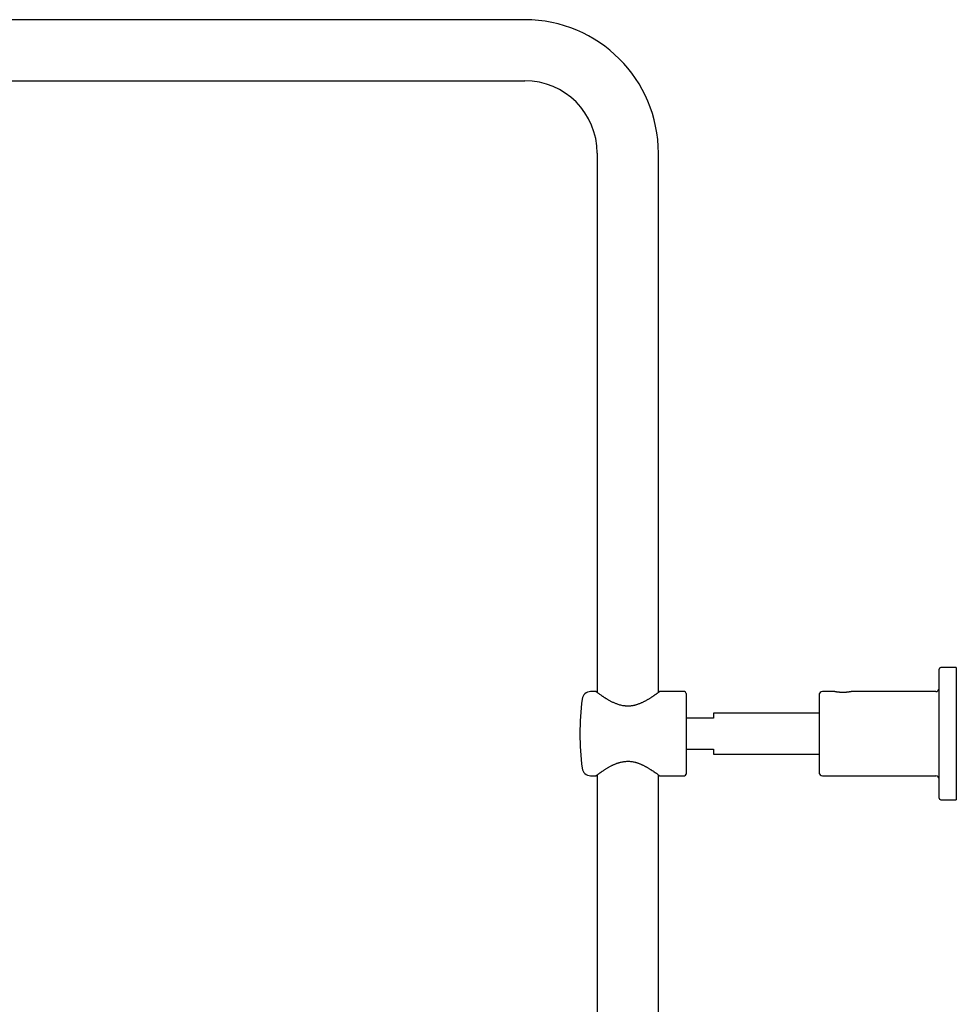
# Model space of a CAD drawing. Header units: millimetres. Extents: x 8 to 1577, y 12 to 2534.
# Tile 70 of 123: x 300 to 573, y 2247 to 2534. Entities that reach past the tile are written whole.
import ezdxf

# ---------------------------------------------------------------- set-up
doc = ezdxf.new("R2010")
doc.units = ezdxf.units.MM

msp = doc.modelspace()

# ---------------------------------------------------------------- linework, layer by layer
at = {"color": 7, "linetype": 'Continuous', "lineweight": 30}
for p, q in [((447.19, 2533.9), (157.19, 2533.9)), ((157.19, 2516.1), (447.19, 2516.1)), ((468.29, 2495), (468.29, 2337.88)), ((486.09, 2337.88), (486.09, 2495)), ((567.89, 2307.14), (567.89, 2344.64)), ((572.89, 2345.14), (568.39, 2345.14)), ((572.89, 2345.14), (572.89, 2306.64)), ((467.94, 2338.14), (466.37, 2338.14)), ((493.69, 2338.14), (486.44, 2338.14)), ((537.52, 2338.14), (533.89, 2338.14)), ((566.89, 2338.14), (542.25, 2338.14)), ((494.19, 2337.64), (494.19, 2314.14)), ((532.89, 2337.14), (532.89, 2314.64)), ((502.19, 2330.39), (494.19, 2330.39)), ((532.89, 2331.89), (502.19, 2331.89)), ((502.19, 2331.89), (502.19, 2330.39)), ((494.19, 2321.39), (502.19, 2321.39)), ((502.19, 2321.39), (502.19, 2319.89)), ((502.19, 2319.89), (532.89, 2319.89)), ((466.37, 2313.64), (467.94, 2313.64)), ((468.29, 2313.9), (468.29, 1956.89)), ((486.09, 1956.89), (486.09, 2313.9)), ((486.44, 2313.64), (493.69, 2313.64)), ((533.89, 2313.64), (566.89, 2313.64)), ((568.39, 2306.64), (572.89, 2306.64))]:
    msp.add_line(p, q, dxfattribs=at)
for centre, radius, start, end in [((447.19, 2495), 38.9, 0, 90), ((447.19, 2495), 21.1, 0, 90), ((568.39, 2344.64), 0.5, 90, 180), ((466.37, 2335.64), 2.5, 90, 172.7727), ((493.69, 2337.64), 0.5, 0, 90), ((533.89, 2337.14), 1, 90, 180), ((566.89, 2339.14), 1, 270, 0), ((543.25, 2325.89), 80, 172.7727, 187.2273), ((466.37, 2316.14), 2.5, 187.2273, 270), ((493.69, 2314.14), 0.5, 270, 0), ((533.89, 2314.64), 1, 180, 270), ((566.89, 2312.64), 1, 0, 90), ((568.39, 2307.14), 0.5, 180, 270)]:
    msp.add_arc(centre, radius, start, end, dxfattribs=at)
for points, knots in [([(477.46, 2333.92), (477.31, 2333.92), (476.99, 2333.92), (476.59, 2333.94), (476.25, 2333.97), (475.89, 2334.02), (475.43, 2334.1), (474.89, 2334.23), (474.4, 2334.38), (473.97, 2334.54), (473.58, 2334.69), (473.2, 2334.85), (472.83, 2335.02), (472.47, 2335.2), (472.11, 2335.39), (471.76, 2335.58), (471.45, 2335.76), (471.17, 2335.92), (470.91, 2336.08), (470.67, 2336.23), (470.43, 2336.38), (470.2, 2336.53), (469.97, 2336.68), (469.76, 2336.83), (469.5, 2337), (469.22, 2337.2), (468.93, 2337.41), (468.71, 2337.56), (468.55, 2337.68), (468.41, 2337.78), (468.29, 2337.87), (468.19, 2337.95), (468.12, 2338), (468.06, 2338.04), (468.01, 2338.08), (467.98, 2338.11), (467.95, 2338.13), (467.94, 2338.14), (467.94, 2338.14), (467.94, 2338.14)], [0, 0, 0, 0, 0.030031, 0.0602405, 0.078091, 0.0959418, 0.1319035, 0.1686199, 0.205557, 0.2340352, 0.2625151, 0.2912668, 0.3200196, 0.3495026, 0.3789863, 0.4086832, 0.4383802, 0.4624002, 0.48642, 0.5105495, 0.5346788, 0.5591625, 0.5836459, 0.6082608, 0.6328755, 0.6741247, 0.7155621, 0.757633, 0.778793, 0.7999528, 0.8400359, 0.8602044, 0.8803729, 0.9009486, 0.9215241, 0.9422492, 0.9629742, 0.9853434, 1, 1, 1, 1]), ([(486.44, 2338.14), (486.44, 2338.14), (486.44, 2338.14), (486.42, 2338.13), (486.39, 2338.11), (486.35, 2338.07), (486.29, 2338.03), (486.22, 2337.98), (486.13, 2337.91), (486.03, 2337.84), (485.92, 2337.75), (485.8, 2337.66), (485.67, 2337.57), (485.52, 2337.46), (485.36, 2337.35), (485.19, 2337.23), (485.01, 2337.1), (484.81, 2336.96), (484.6, 2336.82), (484.36, 2336.66), (484.12, 2336.5), (483.86, 2336.33), (483.59, 2336.16), (483.31, 2335.98), (483.01, 2335.81), (482.71, 2335.64), (482.41, 2335.47), (482.1, 2335.3), (481.79, 2335.14), (481.46, 2334.98), (481.12, 2334.83), (480.77, 2334.68), (480.4, 2334.54), (480.06, 2334.41), (479.73, 2334.31), (479.43, 2334.22), (479.12, 2334.15), (478.8, 2334.08), (478.47, 2334.02), (478.14, 2333.97), (477.8, 2333.94), (477.58, 2333.93), (477.46, 2333.92)], [0, 0, 0, 0, 0.012337, 0.036386, 0.060666, 0.084946, 0.109946, 0.134946, 0.160185, 0.185424, 0.209448, 0.233474, 0.257677, 0.281881, 0.3066, 0.331321, 0.356198, 0.381076, 0.408515, 0.435955, 0.463569, 0.491184, 0.519309, 0.547435, 0.575725, 0.604015, 0.630841, 0.657666, 0.684641, 0.711615, 0.739105, 0.766594, 0.794301, 0.822006, 0.843763, 0.865519, 0.887441, 0.909362, 0.931894, 0.954425, 0.977213, 1, 1, 1, 1]), ([(539.62, 2337.9), (539.54, 2337.9), (539.38, 2337.9), (539.16, 2337.92), (538.94, 2337.93), (538.7, 2337.95), (538.46, 2337.98), (538.23, 2338.01), (538.02, 2338.04), (537.85, 2338.07), (537.71, 2338.1), (537.6, 2338.12), (537.54, 2338.13), (537.52, 2338.14), (537.52, 2338.14), (537.52, 2338.14)], [0, 0, 0, 0, 0.0668331, 0.1347598, 0.2019184, 0.2693692, 0.3596128, 0.4488889, 0.5387638, 0.6283174, 0.7175984, 0.8080475, 0.8980324, 0.9872711, 1, 1, 1, 1]), ([(542.25, 2338.14), (542.25, 2338.14), (542.25, 2338.14), (542.19, 2338.12), (542.1, 2338.11), (541.97, 2338.08), (541.81, 2338.05), (541.61, 2338.02), (541.4, 2337.99), (541.19, 2337.97), (540.99, 2337.95), (540.78, 2337.93), (540.56, 2337.91), (540.33, 2337.9), (540.09, 2337.89), (539.85, 2337.89), (539.7, 2337.89), (539.62, 2337.9)], [0, 0, 0, 0, 0.067096, 0.144637, 0.221942, 0.300256, 0.377819, 0.455895, 0.53332, 0.591303, 0.649765, 0.708156, 0.766249, 0.824692, 0.882986, 0.941809, 1, 1, 1, 1]), ([(468.06, 2313.73), (468.08, 2313.75), (468.14, 2313.79), (468.25, 2313.87), (468.38, 2313.97), (468.52, 2314.07), (468.67, 2314.18), (468.82, 2314.29), (468.98, 2314.4), (469.15, 2314.53), (469.34, 2314.66), (469.53, 2314.79), (469.74, 2314.94), (469.98, 2315.1), (470.23, 2315.27), (470.52, 2315.45), (470.82, 2315.64), (471.13, 2315.83), (471.46, 2316.02), (471.8, 2316.22), (472.16, 2316.41), (472.5, 2316.59), (472.81, 2316.74), (473.11, 2316.88), (473.41, 2317.01), (473.72, 2317.14), (474.03, 2317.26), (474.36, 2317.38), (474.7, 2317.48), (475.09, 2317.59), (475.55, 2317.7), (476.07, 2317.78), (476.6, 2317.84), (477.14, 2317.86), (477.68, 2317.85), (478.21, 2317.8), (478.73, 2317.71), (479.19, 2317.61), (479.57, 2317.51), (479.89, 2317.42), (480.2, 2317.31), (480.5, 2317.2), (480.8, 2317.08), (481.1, 2316.96), (481.39, 2316.82), (481.69, 2316.68), (482, 2316.53), (482.31, 2316.36), (482.62, 2316.19), (482.92, 2316.02), (483.21, 2315.85), (483.49, 2315.68), (483.77, 2315.5), (484.09, 2315.3), (484.44, 2315.07), (484.76, 2314.85), (485, 2314.69), (485.17, 2314.57), (485.33, 2314.45), (485.52, 2314.32), (485.73, 2314.16), (485.91, 2314.03), (486.03, 2313.94), (486.12, 2313.88), (486.2, 2313.82), (486.26, 2313.77), (486.32, 2313.73), (486.36, 2313.69), (486.4, 2313.67), (486.42, 2313.65), (486.44, 2313.64), (486.44, 2313.64), (486.44, 2313.64)], [0, 0, 0, 0, 0.0160689, 0.032197, 0.0484995, 0.064858, 0.0778731, 0.0908884, 0.1040012, 0.1171142, 0.1305075, 0.143901, 0.1573797, 0.1708586, 0.1866241, 0.2023898, 0.2182701, 0.2341505, 0.2503768, 0.2666032, 0.2829482, 0.299293, 0.3115491, 0.323805, 0.3361237, 0.3484422, 0.3609869, 0.3735313, 0.3861742, 0.3988165, 0.4170264, 0.4353443, 0.4540365, 0.4728733, 0.4910245, 0.5093117, 0.5280009, 0.5468151, 0.5584834, 0.5701521, 0.5819073, 0.5936628, 0.6056481, 0.6176337, 0.6296828, 0.6417322, 0.6557878, 0.6698436, 0.6839791, 0.6981146, 0.7124901, 0.7268655, 0.7413233, 0.7557809, 0.7793084, 0.8029378, 0.8149251, 0.8269123, 0.8389647, 0.8510169, 0.8723206, 0.8937344, 0.9046276, 0.9155208, 0.9264833, 0.9374457, 0.9485065, 0.9595671, 0.9707091, 0.981851, 0.9932555, 1, 1, 1, 1]), ([(467.94, 2313.64), (467.94, 2313.64), (467.94, 2313.64), (467.95, 2313.65), (467.97, 2313.66), (468.01, 2313.69), (468.04, 2313.72), (468.06, 2313.73)], [0, 0, 0, 0, 0.126257, 0.343848, 0.56144, 0.780719, 1, 1, 1, 1])]:
    msp.add_open_spline(points, degree=3, knots=knots, dxfattribs=at)

doc.saveas('drawing.dxf')
